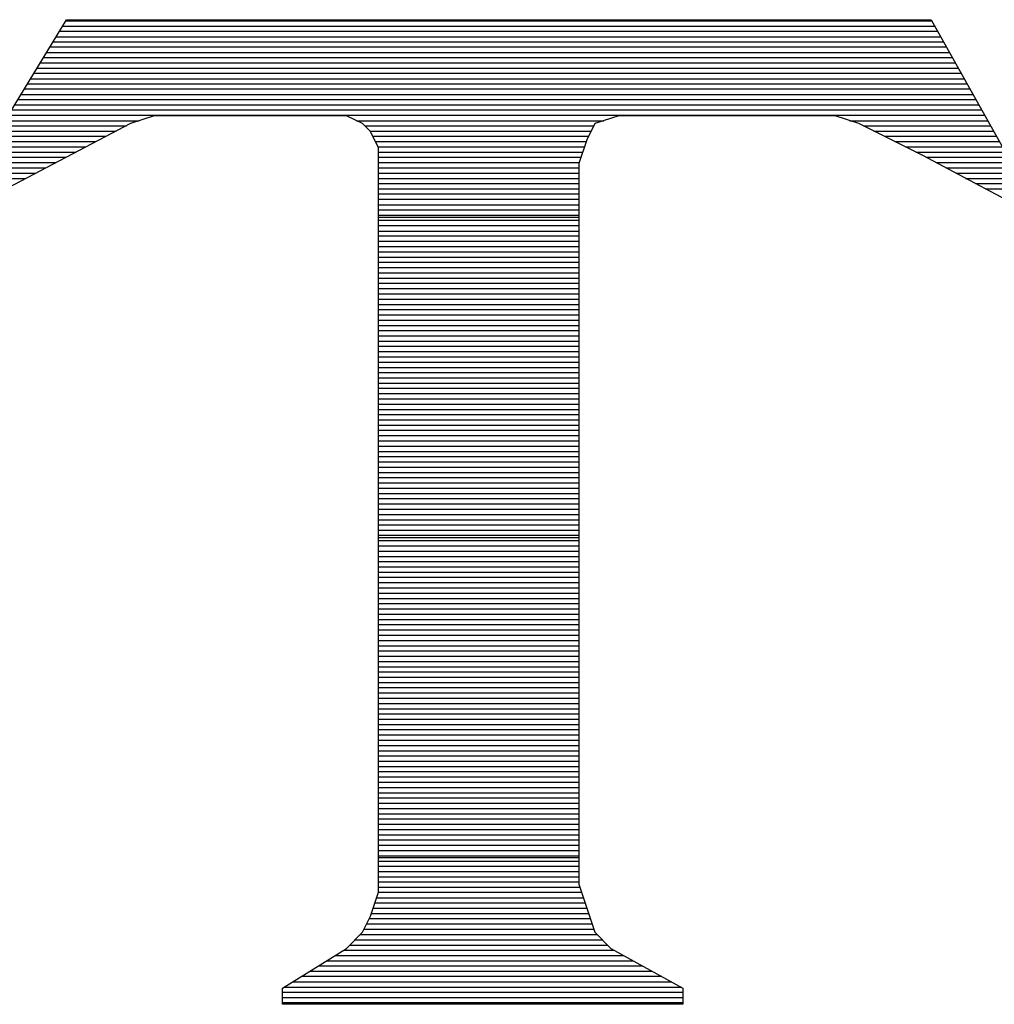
# Model space of a CAD drawing. Extents: x -197 to 9597, y -1478 to 7505.
# Tile 4 of 34: x 2833 to 2874, y -920 to -878. Entities that reach past the tile are written whole.
import ezdxf

# ---------------------------------------------------------------- set-up
doc = ezdxf.new("R2010")
doc.units = 0
doc.layers.add('DF_TITLE_BLOCK', color=2, linetype='CONTINUOUS')

msp = doc.modelspace()

# ---------------------------------------------------------------- linework, layer by layer
at = {"layer": 'DF_TITLE_BLOCK'}
for points in [[(2830.417, -886.012), (2835.149, -878.252)], [(2830.417, -886.012), (2835.149, -878.252)], [(2830.417, -886.012), (2835.149, -878.252)], [(2835.106, -878.299), (2871.63, -878.299)], [(2835.149, -878.252), (2871.598, -878.252)], [(2835.149, -878.252), (2871.598, -878.252)], [(2835.149, -878.252), (2871.598, -878.252)], [(2871.598, -878.252), (2876.319, -886.681)], [(2871.598, -878.252), (2876.319, -886.681)], [(2871.598, -878.252), (2876.319, -886.681)], [(2834.976, -878.519), (2871.748, -878.519)], [(2834.708, -878.968), (2872, -878.968)], [(2834.838, -878.74), (2871.87, -878.74)], [(2834.437, -879.401), (2872.236, -879.401)], [(2834.567, -879.181), (2872.118, -879.181)], [(2834.169, -879.85), (2872.488, -879.85)], [(2834.299, -879.63), (2872.37, -879.63)], [(2833.897, -880.291), (2872.74, -880.291)], [(2834.027, -880.071), (2872.618, -880.071)], [(2833.63, -880.74), (2872.988, -880.74)], [(2833.767, -880.512), (2872.858, -880.512)], [(2833.358, -881.169), (2873.228, -881.169)], [(2833.5, -880.96), (2873.106, -880.96)], [(2833.086, -881.618), (2873.488, -881.618)], [(2833.228, -881.401), (2873.358, -881.401)], [(2832.956, -881.838), (2873.606, -881.838)], [(2832.689, -882.279), (2873.846, -882.279)], [(2832.819, -882.059), (2873.728, -882.059)], [(2838.846, -882.299), (2837.846, -882.63)], [(2838.846, -882.299), (2837.846, -882.63)], [(2838.846, -882.299), (2837.846, -882.63)], [(2846.949, -882.299), (2838.846, -882.299)], [(2846.949, -882.299), (2838.846, -882.299)], [(2846.949, -882.299), (2838.846, -882.299)], [(2847.63, -882.63), (2846.949, -882.299)], [(2847.63, -882.63), (2846.949, -882.299)], [(2847.63, -882.63), (2846.949, -882.299)], [(2858.429, -882.299), (2857.417, -882.63)], [(2858.429, -882.299), (2857.417, -882.63)], [(2858.429, -882.299), (2857.417, -882.63)], [(2867.547, -882.299), (2858.429, -882.299)], [(2867.547, -882.299), (2858.429, -882.299)], [(2867.547, -882.299), (2858.429, -882.299)], [(2868.547, -882.63), (2867.547, -882.299)], [(2868.547, -882.63), (2867.547, -882.299)], [(2868.547, -882.63), (2867.547, -882.299)], [(2837.846, -882.63), (2830.748, -886.35)], [(2837.846, -882.63), (2830.748, -886.35)], [(2837.846, -882.63), (2830.748, -886.35)], [(2832.417, -882.728), (2837.669, -882.728)], [(2832.547, -882.512), (2838.216, -882.512)], [(2847.37, -882.512), (2857.799, -882.512)], [(2847.968, -882.968), (2847.63, -882.63)], [(2847.968, -882.968), (2847.63, -882.63)], [(2847.968, -882.968), (2847.63, -882.63)], [(2847.716, -882.728), (2857.37, -882.728)], [(2857.417, -882.63), (2857.078, -883.311)], [(2857.417, -882.63), (2857.078, -883.311)], [(2857.417, -882.63), (2857.078, -883.311)], [(2868.169, -882.512), (2873.976, -882.512)], [(2871.248, -883.98), (2868.547, -882.63)], [(2871.248, -883.98), (2868.547, -882.63)], [(2871.248, -883.98), (2868.547, -882.63)], [(2868.748, -882.728), (2874.098, -882.728)], [(2832.149, -883.169), (2836.819, -883.169)], [(2832.279, -882.949), (2837.236, -882.949)], [(2847.937, -882.949), (2857.26, -882.949)], [(2848.299, -883.649), (2847.968, -882.968)], [(2848.299, -883.649), (2847.968, -882.968)], [(2848.299, -883.649), (2847.968, -882.968)], [(2848.067, -883.169), (2857.149, -883.169)], [(2869.177, -882.949), (2874.216, -882.949)], [(2869.63, -883.169), (2874.346, -883.169)], [(2831.878, -883.61), (2835.968, -883.61)], [(2832.008, -883.39), (2836.389, -883.39)], [(2848.177, -883.39), (2857.047, -883.39)], [(2848.287, -883.61), (2856.976, -883.61)], [(2848.299, -915.031), (2848.299, -883.649)], [(2848.299, -915.031), (2848.299, -883.649)], [(2848.299, -915.031), (2848.299, -883.649)], [(2857.078, -883.311), (2856.748, -884.319)], [(2857.078, -883.311), (2856.748, -884.319)], [(2857.078, -883.311), (2856.748, -884.319)], [(2870.067, -883.39), (2874.476, -883.39)], [(2870.519, -883.61), (2874.598, -883.61)], [(2831.606, -884.051), (2835.13, -884.051)], [(2831.74, -883.83), (2835.547, -883.83)], [(2848.299, -883.83), (2856.909, -883.83)], [(2848.299, -884.051), (2856.826, -884.051)], [(2870.949, -883.83), (2874.716, -883.83)], [(2876.319, -886.681), (2871.248, -883.98)], [(2876.319, -886.681), (2871.248, -883.98)], [(2876.319, -886.681), (2871.248, -883.98)], [(2871.389, -884.051), (2874.846, -884.051)], [(2831.338, -884.5), (2834.279, -884.5)], [(2831.468, -884.279), (2834.708, -884.279)], [(2848.299, -884.279), (2856.76, -884.279)], [(2848.299, -884.5), (2856.748, -884.5)], [(2856.748, -884.319), (2856.748, -914.701)], [(2856.748, -884.319), (2856.748, -914.701)], [(2856.748, -884.319), (2856.748, -914.701)], [(2871.807, -884.279), (2874.968, -884.279)], [(2872.216, -884.5), (2875.086, -884.5)], [(2831.067, -884.941), (2833.437, -884.941)], [(2831.197, -884.72), (2833.858, -884.72)], [(2848.299, -884.72), (2856.748, -884.72)], [(2848.299, -884.941), (2856.748, -884.941)], [(2872.63, -884.72), (2875.216, -884.72)], [(2873.047, -884.941), (2875.338, -884.941)], [(2848.299, -885.161), (2856.748, -885.161)], [(2873.468, -885.161), (2875.468, -885.161)], [(2848.299, -885.382), (2856.748, -885.382)], [(2848.299, -885.598), (2856.748, -885.598)], [(2873.878, -885.382), (2875.586, -885.382)], [(2848.299, -885.819), (2856.748, -885.819)], [(2848.299, -886.051), (2856.748, -886.051)], [(2848.299, -886.271), (2856.748, -886.271)], [(2848.299, -886.488), (2856.748, -886.488)], [(2848.299, -886.578), (2856.748, -886.578)], [(2848.299, -886.708), (2856.748, -886.708)], [(2848.299, -886.929), (2856.748, -886.929)], [(2848.299, -887.161), (2856.748, -887.161)], [(2848.299, -887.37), (2856.748, -887.37)], [(2848.299, -887.59), (2856.748, -887.59)], [(2848.299, -887.819), (2856.748, -887.819)], [(2848.299, -888.039), (2856.748, -888.039)], [(2848.299, -888.26), (2856.748, -888.26)], [(2848.299, -888.48), (2856.748, -888.48)], [(2848.299, -888.701), (2856.748, -888.701)], [(2848.299, -888.929), (2856.748, -888.929)], [(2848.299, -889.149), (2856.748, -889.149)], [(2848.299, -889.358), (2856.748, -889.358)], [(2848.299, -889.59), (2856.748, -889.59)], [(2848.299, -889.811), (2856.748, -889.811)], [(2848.299, -890.031), (2856.748, -890.031)], [(2848.299, -890.252), (2856.748, -890.252)], [(2848.299, -890.468), (2856.748, -890.468)], [(2848.299, -890.701), (2856.748, -890.701)], [(2848.299, -890.921), (2856.748, -890.921)], [(2848.299, -891.141), (2856.748, -891.141)], [(2848.299, -891.358), (2856.748, -891.358)], [(2848.299, -891.578), (2856.748, -891.578)], [(2848.299, -891.799), (2856.748, -891.799)], [(2848.299, -892.019), (2856.748, -892.019)], [(2848.299, -892.24), (2856.748, -892.24)], [(2848.299, -892.468), (2856.748, -892.468)], [(2848.299, -892.689), (2856.748, -892.689)], [(2848.299, -892.909), (2856.748, -892.909)], [(2848.299, -893.13), (2856.748, -893.13)], [(2848.299, -893.35), (2856.748, -893.35)], [(2848.299, -893.571), (2856.748, -893.571)], [(2848.299, -893.791), (2856.748, -893.791)], [(2848.299, -894.012), (2856.748, -894.012)], [(2848.299, -894.24), (2856.748, -894.24)], [(2848.299, -894.46), (2856.748, -894.46)], [(2848.299, -894.681), (2856.748, -894.681)], [(2848.299, -894.901), (2856.748, -894.901)], [(2848.299, -895.118), (2856.748, -895.118)], [(2848.299, -895.35), (2856.748, -895.35)], [(2848.299, -895.559), (2856.748, -895.559)], [(2848.299, -895.779), (2856.748, -895.779)], [(2848.299, -896.012), (2856.748, -896.012)], [(2848.299, -896.228), (2856.748, -896.228)], [(2848.299, -896.449), (2856.748, -896.449)], [(2848.299, -896.669), (2856.748, -896.669)], [(2848.299, -896.89), (2856.748, -896.89)], [(2848.299, -897.118), (2856.748, -897.118)], [(2848.299, -897.338), (2856.748, -897.338)], [(2848.299, -897.551), (2856.748, -897.551)], [(2848.299, -897.779), (2856.748, -897.779)], [(2848.299, -898), (2856.748, -898)], [(2848.299, -898.22), (2856.748, -898.22)], [(2848.299, -898.441), (2856.748, -898.441)], [(2848.299, -898.661), (2856.748, -898.661)], [(2848.299, -898.89), (2856.748, -898.89)], [(2848.299, -899.11), (2856.748, -899.11)], [(2848.299, -899.33), (2856.748, -899.33)], [(2848.299, -899.551), (2856.748, -899.551)], [(2848.299, -899.771), (2856.748, -899.771)], [(2848.299, -899.988), (2856.748, -899.988)], [(2848.299, -900.078), (2856.748, -900.078)], [(2848.299, -900.208), (2856.748, -900.208)], [(2848.299, -900.429), (2856.748, -900.429)], [(2848.299, -900.661), (2856.748, -900.661)], [(2848.299, -900.882), (2856.748, -900.882)], [(2848.299, -901.098), (2856.748, -901.098)], [(2848.299, -901.319), (2856.748, -901.319)], [(2848.299, -901.539), (2856.748, -901.539)], [(2848.299, -901.76), (2856.748, -901.76)], [(2848.299, -901.98), (2856.748, -901.98)], [(2848.299, -902.201), (2856.748, -902.201)], [(2848.299, -902.429), (2856.748, -902.429)], [(2848.299, -902.649), (2856.748, -902.649)], [(2848.299, -902.87), (2856.748, -902.87)], [(2848.299, -903.09), (2856.748, -903.09)], [(2848.299, -903.311), (2856.748, -903.311)], [(2848.299, -903.539), (2856.748, -903.539)], [(2848.299, -903.748), (2856.748, -903.748)], [(2848.299, -903.968), (2856.748, -903.968)], [(2848.299, -904.201), (2856.748, -904.201)], [(2848.299, -904.421), (2856.748, -904.421)], [(2848.299, -904.641), (2856.748, -904.641)], [(2848.299, -904.858), (2856.748, -904.858)], [(2848.299, -905.078), (2856.748, -905.078)], [(2848.299, -905.311), (2856.748, -905.311)], [(2848.299, -905.531), (2856.748, -905.531)], [(2848.299, -905.74), (2856.748, -905.74)], [(2848.299, -905.968), (2856.748, -905.968)], [(2848.299, -906.189), (2856.748, -906.189)], [(2848.299, -906.409), (2856.748, -906.409)], [(2848.299, -906.63), (2856.748, -906.63)], [(2848.299, -906.85), (2856.748, -906.85)], [(2848.299, -907.078), (2856.748, -907.078)], [(2848.299, -907.299), (2856.748, -907.299)], [(2848.299, -907.519), (2856.748, -907.519)], [(2848.299, -907.74), (2856.748, -907.74)], [(2848.299, -907.96), (2856.748, -907.96)], [(2848.299, -908.181), (2856.748, -908.181)], [(2848.299, -908.401), (2856.748, -908.401)], [(2848.299, -908.618), (2856.748, -908.618)], [(2848.299, -908.85), (2856.748, -908.85)], [(2848.299, -909.071), (2856.748, -909.071)], [(2848.299, -909.291), (2856.748, -909.291)], [(2848.299, -909.512), (2856.748, -909.512)], [(2848.299, -909.728), (2856.748, -909.728)], [(2848.299, -909.949), (2856.748, -909.949)], [(2848.299, -910.169), (2856.748, -910.169)], [(2848.299, -910.39), (2856.748, -910.39)], [(2848.299, -910.618), (2856.748, -910.618)], [(2848.299, -910.838), (2856.748, -910.838)], [(2848.299, -911.059), (2856.748, -911.059)], [(2848.299, -911.279), (2856.748, -911.279)], [(2848.299, -911.5), (2856.748, -911.5)], [(2848.299, -911.728), (2856.748, -911.728)], [(2848.299, -911.941), (2856.748, -911.941)], [(2848.299, -912.161), (2856.748, -912.161)], [(2848.299, -912.39), (2856.748, -912.39)], [(2848.299, -912.61), (2856.748, -912.61)], [(2848.299, -912.83), (2856.748, -912.83)], [(2848.299, -913.051), (2856.748, -913.051)], [(2848.299, -913.271), (2856.748, -913.271)], [(2848.299, -913.5), (2856.748, -913.5)], [(2848.299, -913.578), (2856.748, -913.578)], [(2848.299, -913.72), (2856.748, -913.72)], [(2848.299, -913.941), (2856.748, -913.941)], [(2848.299, -914.161), (2856.748, -914.161)], [(2848.299, -914.382), (2856.748, -914.382)], [(2848.299, -914.598), (2856.748, -914.598)], [(2848.299, -914.819), (2856.787, -914.819)], [(2856.748, -914.701), (2857.417, -916.72)], [(2856.748, -914.701), (2857.417, -916.72)], [(2856.748, -914.701), (2857.417, -916.72)], [(2847.968, -916.051), (2848.299, -915.031)], [(2847.968, -916.051), (2848.299, -915.031)], [(2847.968, -916.051), (2848.299, -915.031)], [(2848.299, -915.039), (2856.858, -915.039)], [(2848.149, -915.488), (2857.008, -915.488)], [(2848.228, -915.271), (2856.929, -915.271)], [(2847.63, -916.72), (2847.968, -916.051)], [(2847.63, -916.72), (2847.968, -916.051)], [(2847.63, -916.72), (2847.968, -916.051)], [(2848, -915.929), (2857.149, -915.929)], [(2848.078, -915.708), (2857.078, -915.708)], [(2847.807, -916.37), (2857.299, -916.37)], [(2847.909, -916.149), (2857.228, -916.149)], [(2846.949, -917.401), (2847.63, -916.72)], [(2846.949, -917.401), (2847.63, -916.72)], [(2846.949, -917.401), (2847.63, -916.72)], [(2847.539, -916.811), (2857.508, -916.811)], [(2847.689, -916.59), (2857.378, -916.59)], [(2857.417, -916.72), (2858.098, -917.401)], [(2857.417, -916.72), (2858.098, -917.401)], [(2857.417, -916.72), (2858.098, -917.401)], [(2847.086, -917.26), (2857.956, -917.26)], [(2847.307, -917.039), (2857.74, -917.039)], [(2844.248, -919.078), (2846.949, -917.401)], [(2844.248, -919.078), (2846.949, -917.401)], [(2844.248, -919.078), (2846.949, -917.401)], [(2846.468, -917.701), (2858.637, -917.701)], [(2846.819, -917.48), (2858.248, -917.48)], [(2858.098, -917.401), (2861.13, -919.078)], [(2858.098, -917.401), (2861.13, -919.078)], [(2858.098, -917.401), (2861.13, -919.078)], [(2845.76, -918.141), (2859.437, -918.141)], [(2846.106, -917.921), (2859.039, -917.921)], [(2845.409, -918.358), (2859.838, -918.358)], [(2844.697, -918.811), (2860.63, -918.811)], [(2845.047, -918.578), (2860.236, -918.578)], [(2844.248, -919.76), (2844.248, -919.078)], [(2844.248, -919.76), (2844.248, -919.078)], [(2844.248, -919.76), (2844.248, -919.078)], [(2844.248, -919.252), (2861.13, -919.252)], [(2844.338, -919.031), (2861.039, -919.031)], [(2861.13, -919.078), (2861.13, -919.76)], [(2861.13, -919.078), (2861.13, -919.76)], [(2861.13, -919.078), (2861.13, -919.76)], [(2844.248, -919.468), (2861.13, -919.468)], [(2844.248, -919.689), (2861.13, -919.689)], [(2861.13, -919.76), (2844.248, -919.76)], [(2861.13, -919.76), (2844.248, -919.76)], [(2861.13, -919.76), (2844.248, -919.76)]]:
    msp.add_lwpolyline(points, dxfattribs=at)

doc.saveas('drawing.dxf')
